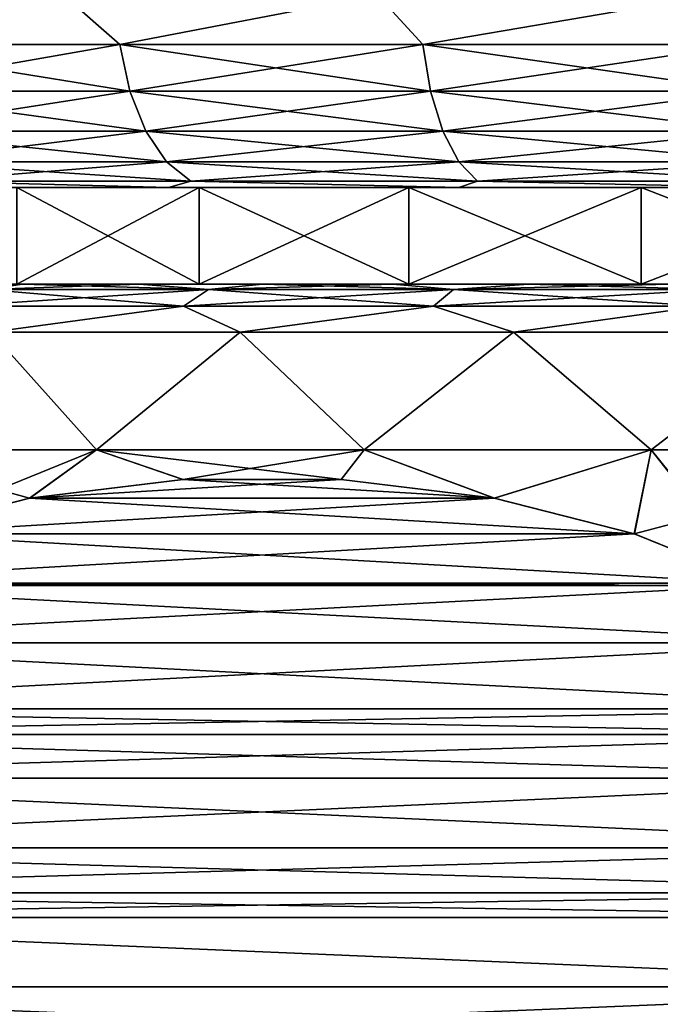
# Model space of a CAD drawing. Header units: metres. Extents: x -109 to 109, y -67 to 73.
# Tile 99 of 253: x -83.76 to -80.44, y 37.51 to 42.61. Entities that reach past the tile are written whole.
import ezdxf

# ---------------------------------------------------------------- set-up
doc = ezdxf.new("R2010")
doc.units = ezdxf.units.M
doc.layers.add('solid_508035_K244200000C76', color=7, linetype='CONTINUOUS')

msp = doc.modelspace()

# ---------------------------------------------------------------- linework, layer by layer
at = {"layer": 'solid_508035_K244200000C76'}
for points in [[(-85.013191, 42.739399, -16.99445), (-83.528328, 42.739399, -18.106001), (-84.68264, 42.480583, -17.22752)], [(-83.528328, 42.739399, 3.76659), (-85.013191, 42.739399, 2.655039), (-84.68264, 42.480583, 2.88811)], [(-83.528328, 42.739399, -18.106001), (-83.236885, 42.480583, -18.248045), (-84.68264, 42.480583, -17.22752)], [(-83.528328, 42.739399, 3.76659), (-84.68264, 42.480583, 2.88811), (-83.236885, 42.480583, 3.908633)], [(-83.528328, 42.739399, -18.106001), (-81.900398, 42.739399, -18.994921), (-83.236885, 42.480583, -18.248045)], [(-81.900398, 42.739399, 4.65551), (-83.528328, 42.739399, 3.76659), (-83.236885, 42.480583, 3.908633)], [(-81.900398, 42.739399, -18.994921), (-81.665642, 42.480583, -19.062199), (-83.236885, 42.480583, -18.248045)], [(-81.900398, 42.739399, 4.65551), (-83.236885, 42.480583, 3.908633), (-81.665642, 42.480583, 4.722788)], [(-81.900398, 42.739399, -18.994921), (-80.162521, 42.739399, -19.643114), (-81.665642, 42.480583, -19.062199)], [(-80.162521, 42.739399, 5.303703), (-81.900398, 42.739399, 4.65551), (-81.665642, 42.480583, 4.722788)], [(-80.162521, 42.739399, -19.643114), (-79.998161, 42.480583, -19.654819), (-81.665642, 42.480583, -19.062199)], [(-80.162521, 42.739399, 5.303703), (-81.665642, 42.480583, 4.722788), (-79.998161, 42.480583, 5.315409)], [(-84.68264, 42.480583, -17.22752), (-83.236885, 42.480583, -18.248045), (-84.619514, 42.239174, -17.149925)], [(-84.68264, 42.480583, 2.88811), (-84.619514, 42.239174, 2.810514), (-83.184914, 42.239174, 3.823164)], [(-83.236885, 42.480583, 3.908633), (-84.68264, 42.480583, 2.88811), (-83.184914, 42.239174, 3.823164)], [(-83.236885, 42.480583, -18.248045), (-83.184914, 42.239174, -18.162575), (-84.619514, 42.239174, -17.149925)], [(-83.236885, 42.480583, -18.248045), (-81.665642, 42.480583, -19.062199), (-83.184914, 42.239174, -18.162575)], [(-83.236885, 42.480583, 3.908633), (-83.184914, 42.239174, 3.823164), (-81.625786, 42.239174, 4.631038)], [(-81.665642, 42.480583, 4.722788), (-83.236885, 42.480583, 3.908633), (-81.625786, 42.239174, 4.631038)], [(-81.665642, 42.480583, -19.062199), (-81.625786, 42.239174, -18.970449), (-83.184914, 42.239174, -18.162575)], [(-81.665642, 42.480583, -19.062199), (-79.998161, 42.480583, -19.654819), (-81.625786, 42.239174, -18.970449)], [(-81.665642, 42.480583, 4.722788), (-81.625786, 42.239174, 4.631038), (-79.971176, 42.239174, 5.219087)], [(-79.998161, 42.480583, 5.315409), (-81.665642, 42.480583, 4.722788), (-79.971176, 42.239174, 5.219087)], [(-79.998161, 42.480583, -19.654819), (-79.971176, 42.239174, -19.558498), (-81.625786, 42.239174, -18.970449)], [(-84.619514, 42.239174, -17.149925), (-83.184914, 42.239174, -18.162575), (-84.519066, 42.031925, -17.026464)], [(-84.619514, 42.239174, 2.810514), (-84.519066, 42.031925, 2.687053), (-83.102219, 42.031925, 3.687177)], [(-83.184914, 42.239174, 3.823164), (-84.619514, 42.239174, 2.810514), (-83.102219, 42.031925, 3.687177)], [(-83.184914, 42.239174, -18.162575), (-83.102219, 42.031925, -18.026588), (-84.519066, 42.031925, -17.026464)], [(-83.184914, 42.239174, -18.162575), (-81.625786, 42.239174, -18.970449), (-83.102219, 42.031925, -18.026588)], [(-83.184914, 42.239174, 3.823164), (-83.102219, 42.031925, 3.687177), (-81.562378, 42.031925, 4.485057)], [(-81.625786, 42.239174, 4.631038), (-83.184914, 42.239174, 3.823164), (-81.562378, 42.031925, 4.485057)], [(-81.625786, 42.239174, -18.970449), (-81.562378, 42.031925, -18.824469), (-83.102219, 42.031925, -18.026588)], [(-81.625786, 42.239174, -18.970449), (-79.971176, 42.239174, -19.558498), (-81.562378, 42.031925, -18.824469)], [(-81.625786, 42.239174, 4.631038), (-81.562378, 42.031925, 4.485057), (-79.928238, 42.031925, 5.065831)], [(-79.971176, 42.239174, 5.219087), (-81.625786, 42.239174, 4.631038), (-79.928238, 42.031925, 5.065831)], [(-79.971176, 42.239174, -19.558498), (-79.928238, 42.031925, -19.405241), (-81.562378, 42.031925, -18.824469)], [(-84.519066, 42.031925, -17.026464), (-83.102219, 42.031925, -18.026588), (-84.388168, 41.872982, -16.865568)], [(-84.519066, 42.031925, 2.687053), (-84.388168, 41.872982, 2.526158), (-82.994446, 41.872982, 3.509956)], [(-83.102219, 42.031925, 3.687177), (-84.519066, 42.031925, 2.687053), (-82.994446, 41.872982, 3.509956)], [(-83.102219, 42.031925, -18.026588), (-82.994446, 41.872982, -17.849367), (-84.388168, 41.872982, -16.865568)], [(-83.102219, 42.031925, -18.026588), (-81.562378, 42.031925, -18.824469), (-82.994446, 41.872982, -17.849367)], [(-83.102219, 42.031925, 3.687177), (-82.994446, 41.872982, 3.509956), (-81.479744, 41.872982, 4.294812)], [(-81.562378, 42.031925, 4.485057), (-83.102219, 42.031925, 3.687177), (-81.479744, 41.872982, 4.294812)], [(-81.562378, 42.031925, -18.824469), (-81.479744, 41.872982, -18.634222), (-82.994446, 41.872982, -17.849367)], [(-81.562378, 42.031925, -18.824469), (-79.928238, 42.031925, -19.405241), (-81.479744, 41.872982, -18.634222)], [(-81.562378, 42.031925, 4.485057), (-81.479744, 41.872982, 4.294812), (-79.872276, 41.872982, 4.866106)], [(-79.928238, 42.031925, 5.065831), (-81.562378, 42.031925, 4.485057), (-79.872276, 41.872982, 4.866106)], [(-79.928238, 42.031925, -19.405241), (-79.872276, 41.872982, -19.205517), (-81.479744, 41.872982, -18.634222)], [(-84.388168, 41.872982, -16.865568), (-82.994446, 41.872982, -17.849367), (-84.235756, 41.773205, -16.678225)], [(-84.388168, 41.872982, 2.526158), (-84.235756, 41.773205, 2.338814), (-82.868958, 41.773205, 3.303603)], [(-82.994446, 41.872982, 3.509956), (-84.388168, 41.872982, 2.526158), (-82.868958, 41.773205, 3.303603)], [(-82.994446, 41.872982, -17.849367), (-82.868958, 41.773205, -17.643013), (-84.235756, 41.773205, -16.678225)], [(-82.994446, 41.872982, -17.849367), (-81.479744, 41.872982, -18.634222), (-82.868958, 41.773205, -17.643013)], [(-82.994446, 41.872982, 3.509956), (-82.868958, 41.773205, 3.303603), (-81.383522, 41.773205, 4.073294)], [(-81.479744, 41.872982, 4.294812), (-82.994446, 41.872982, 3.509956), (-81.383522, 41.773205, 4.073294)], [(-81.479744, 41.872982, -18.634222), (-81.383522, 41.773205, -18.412704), (-82.868958, 41.773205, -17.643013)], [(-81.479744, 41.872982, -18.634222), (-79.872276, 41.872982, -19.205517), (-81.383522, 41.773205, -18.412704)], [(-81.479744, 41.872982, 4.294812), (-81.383522, 41.773205, 4.073294), (-79.807114, 41.773205, 4.633549)], [(-79.872276, 41.872982, 4.866106), (-81.479744, 41.872982, 4.294812), (-79.807114, 41.773205, 4.633549)], [(-79.872276, 41.872982, -19.205517), (-79.807114, 41.773205, -18.97296), (-81.383522, 41.773205, -18.412704)], [(-84.235756, 41.773205, -16.678225), (-82.98407, 41.739399, -17.267075), (-84.355568, 41.739399, -16.241091)], [(-84.235756, 41.773205, 2.338814), (-84.355568, 41.739399, 1.901679), (-82.98407, 41.739399, 2.927663)], [(-84.235756, 41.773205, -16.678225), (-82.868958, 41.773205, -17.643013), (-82.98407, 41.739399, -17.267075)], [(-82.868958, 41.773205, 3.303603), (-84.235756, 41.773205, 2.338814), (-82.98407, 41.739399, 2.927663)], [(-82.868958, 41.773205, -17.643013), (-81.480469, 41.739399, -18.087349), (-82.98407, 41.739399, -17.267075)], [(-82.868958, 41.773205, 3.303603), (-82.98407, 41.739399, 2.927663), (-81.480469, 41.739399, 3.747937)], [(-82.868958, 41.773205, -17.643013), (-81.383522, 41.773205, -18.412704), (-81.480469, 41.739399, -18.087349)], [(-81.383522, 41.773205, 4.073294), (-82.868958, 41.773205, 3.303603), (-81.480469, 41.739399, 3.747937)], [(-81.383522, 41.773205, -18.412704), (-79.875793, 41.739399, -18.685087), (-81.480469, 41.739399, -18.087349)], [(-81.383522, 41.773205, 4.073294), (-81.480469, 41.739399, 3.747937), (-79.875793, 41.739399, 4.345677)], [(-81.383522, 41.773205, -18.412704), (-79.807114, 41.773205, -18.97296), (-79.875793, 41.739399, -18.685087)], [(-79.807114, 41.773205, 4.633549), (-81.383522, 41.773205, 4.073294), (-79.875793, 41.739399, 4.345677)], [(-83.771011, 41.739399, -12.968183), (-84.355568, 41.739399, -16.241091), (-82.98407, 41.739399, -17.267075)], [(-83.771011, 41.739399, -1.371229), (-82.98407, 41.739399, 2.927663), (-84.355568, 41.739399, 1.901679)], [(-82.825615, 41.739399, -13.987074), (-83.771011, 41.739399, -12.968183), (-82.98407, 41.739399, -17.267075)], [(-83.771011, 41.739399, -1.371229), (-82.825615, 41.739399, -0.352337), (-82.98407, 41.739399, 2.927663)], [(-82.825615, 41.239399, -0.352337), (-82.825615, 41.739399, -0.352337), (-83.771011, 41.739399, -1.371229)], [(-82.825615, 41.239399, -0.352337), (-83.771011, 41.739399, -1.371229), (-83.771011, 41.239399, -1.371229)], [(-83.771011, 41.239399, -12.968183), (-83.771011, 41.739399, -12.968183), (-82.825615, 41.739399, -13.987074)], [(-83.771011, 41.239399, -12.968183), (-82.825615, 41.739399, -13.987074), (-82.825615, 41.239399, -13.987074)], [(-82.825615, 41.739399, -13.987074), (-82.98407, 41.739399, -17.267075), (-81.480469, 41.739399, -18.087349)], [(-81.738861, 41.739399, 0.514328), (-81.480469, 41.739399, 3.747937), (-82.98407, 41.739399, 2.927663)], [(-82.825615, 41.739399, -0.352337), (-81.738861, 41.739399, 0.514328), (-82.98407, 41.739399, 2.927663)], [(-81.738861, 41.739399, -14.853739), (-82.825615, 41.739399, -13.987074), (-81.480469, 41.739399, -18.087349)], [(-81.738861, 41.239399, 0.514328), (-81.738861, 41.739399, 0.514328), (-82.825615, 41.739399, -0.352337)], [(-81.738861, 41.239399, 0.514328), (-82.825615, 41.739399, -0.352337), (-82.825615, 41.239399, -0.352337)], [(-82.825615, 41.239399, -13.987074), (-82.825615, 41.739399, -13.987074), (-81.738861, 41.739399, -14.853739)], [(-82.825615, 41.239399, -13.987074), (-81.738861, 41.739399, -14.853739), (-81.738861, 41.239399, -14.853739)], [(-80.535126, 41.739399, -15.548709), (-81.738861, 41.739399, -14.853739), (-81.480469, 41.739399, -18.087349)], [(-81.738861, 41.739399, 0.514328), (-80.535126, 41.739399, 1.209298), (-81.480469, 41.739399, 3.747937)], [(-80.535126, 41.239399, 1.209298), (-80.535126, 41.739399, 1.209298), (-81.738861, 41.739399, 0.514328)], [(-80.535126, 41.239399, 1.209298), (-81.738861, 41.739399, 0.514328), (-81.738861, 41.239399, 0.514328)], [(-81.738861, 41.239399, -14.853739), (-81.738861, 41.739399, -14.853739), (-80.535126, 41.739399, -15.548709)], [(-81.738861, 41.239399, -14.853739), (-80.535126, 41.739399, -15.548709), (-80.535126, 41.239399, -15.548709)], [(-80.535126, 41.739399, -15.548709), (-81.480469, 41.739399, -18.087349), (-79.875793, 41.739399, -18.685087)], [(-80.535126, 41.739399, 1.209298), (-79.875793, 41.739399, 4.345677), (-81.480469, 41.739399, 3.747937)], [(-79.241211, 41.739399, -16.056536), (-80.535126, 41.739399, -15.548709), (-79.875793, 41.739399, -18.685087)], [(-80.535126, 41.739399, 1.209298), (-79.241211, 41.739399, 1.717125), (-79.875793, 41.739399, 4.345677)], [(-79.241211, 41.239399, 1.717125), (-79.241211, 41.739399, 1.717125), (-80.535126, 41.739399, 1.209298)], [(-79.241211, 41.239399, 1.717125), (-80.535126, 41.739399, 1.209298), (-80.535126, 41.239399, 1.209298)], [(-80.535126, 41.239399, -15.548709), (-80.535126, 41.739399, -15.548709), (-79.241211, 41.739399, -16.056536)], [(-80.535126, 41.239399, -15.548709), (-79.241211, 41.739399, -16.056536), (-79.241211, 41.239399, -16.056536)], [(-82.825615, 41.239399, -13.987074), (-84.822502, 41.239399, -13.808072), (-85.295303, 41.239399, -13.167584)], [(-83.771011, 41.239399, -12.968183), (-82.825615, 41.239399, -13.987074), (-85.295303, 41.239399, -13.167584)], [(-82.825615, 41.239399, -0.352337), (-84.82251, 41.239399, -0.531344), (-84.303253, 41.239399, 0.071926)], [(-82.825615, 41.239399, -0.352337), (-83.771011, 41.239399, -1.371229), (-84.82251, 41.239399, -0.531344)], [(-82.825615, 41.239399, -13.987074), (-84.303253, 41.239399, -14.411342), (-84.822502, 41.239399, -13.808072)], [(-81.738861, 41.239399, 0.514328), (-84.303253, 41.239399, 0.071926), (-83.740341, 41.239399, 0.634743)], [(-83.928978, 41.210579, 0.78479), (-83.740341, 41.239399, 0.634743), (-84.303253, 41.239399, 0.071926)], [(-81.738861, 41.239399, 0.514328), (-82.825615, 41.239399, -0.352337), (-84.303253, 41.239399, 0.071926)], [(-81.738861, 41.239399, -14.853739), (-83.740334, 41.239399, -14.974159), (-84.303253, 41.239399, -14.411342)], [(-83.928978, 41.210579, -15.124201), (-84.303253, 41.239399, -14.411342), (-83.740334, 41.239399, -14.974159)], [(-82.825615, 41.239399, -13.987074), (-81.738861, 41.239399, -14.853739), (-84.303253, 41.239399, -14.411342)], [(-82.776649, 41.210579, -16.061691), (-82.906425, 41.125553, -16.245544), (-84.082581, 41.125553, -15.28867)], [(-83.928978, 41.210579, -15.124201), (-82.776649, 41.210579, -16.061691), (-84.082581, 41.125553, -15.28867)], [(-83.928978, 41.210579, 0.78479), (-84.082581, 41.125553, 0.949258), (-82.906425, 41.125553, 1.906133)], [(-82.776649, 41.210579, 1.722281), (-83.740341, 41.239399, 0.634743), (-83.928978, 41.210579, 0.78479)], [(-83.928978, 41.210579, -15.124201), (-83.740334, 41.239399, -14.974159), (-83.136909, 41.239399, -15.49337)], [(-83.928978, 41.210579, -15.124201), (-83.136909, 41.239399, -15.49337), (-82.776649, 41.210579, -16.061691)], [(-82.776649, 41.210579, 1.722281), (-83.928978, 41.210579, 0.78479), (-82.906425, 41.125553, 1.906133)], [(-81.738861, 41.239399, 0.514328), (-83.740341, 41.239399, 0.634743), (-83.136917, 41.239399, 1.153955)], [(-82.776649, 41.210579, 1.722281), (-83.136917, 41.239399, 1.153955), (-83.740341, 41.239399, 0.634743)], [(-80.535126, 41.239399, -15.548709), (-83.136909, 41.239399, -15.49337), (-83.740334, 41.239399, -14.974159)], [(-81.738861, 41.239399, -14.853739), (-80.535126, 41.239399, -15.548709), (-83.740334, 41.239399, -14.974159)], [(-80.535126, 41.239399, 1.209298), (-83.136917, 41.239399, 1.153955), (-82.496437, 41.239399, 1.626587)], [(-82.776649, 41.210579, 1.722281), (-82.496437, 41.239399, 1.626587), (-83.136917, 41.239399, 1.153955)], [(-80.535126, 41.239399, 1.209298), (-81.738861, 41.239399, 0.514328), (-83.136917, 41.239399, 1.153955)], [(-80.535126, 41.239399, -15.548709), (-82.496429, 41.239399, -15.966002), (-83.136909, 41.239399, -15.49337)], [(-82.776649, 41.210579, -16.061691), (-83.136909, 41.239399, -15.49337), (-82.496429, 41.239399, -15.966002)], [(-81.507393, 41.210579, -16.833542), (-81.610931, 41.125553, -17.033352), (-82.906425, 41.125553, -16.245544)], [(-82.776649, 41.210579, -16.061691), (-81.507393, 41.210579, -16.833542), (-82.906425, 41.125553, -16.245544)], [(-82.776649, 41.210579, 1.722281), (-82.906425, 41.125553, 1.906133), (-81.610931, 41.125553, 2.693942)], [(-81.507393, 41.210579, 2.494131), (-82.496437, 41.239399, 1.626587), (-82.776649, 41.210579, 1.722281)], [(-82.776649, 41.210579, -16.061691), (-82.496429, 41.239399, -15.966002), (-81.822395, 41.239399, -16.389469)], [(-82.776649, 41.210579, -16.061691), (-81.822395, 41.239399, -16.389469), (-81.507393, 41.210579, -16.833542)], [(-81.507393, 41.210579, 2.494131), (-82.776649, 41.210579, 1.722281), (-81.610931, 41.125553, 2.693942)], [(-79.241211, 41.239399, 1.717125), (-82.496437, 41.239399, 1.626587), (-81.822403, 41.239399, 2.050055)], [(-81.507393, 41.210579, 2.494131), (-81.822403, 41.239399, 2.050055), (-82.496437, 41.239399, 1.626587)], [(-79.241211, 41.239399, 1.717125), (-80.535126, 41.239399, 1.209298), (-82.496437, 41.239399, 1.626587)], [(-77.886093, 41.239399, -16.365829), (-81.822395, 41.239399, -16.389469), (-82.496429, 41.239399, -15.966002)], [(-79.241211, 41.239399, -16.056536), (-77.886093, 41.239399, -16.365829), (-82.496429, 41.239399, -15.966002)], [(-80.535126, 41.239399, -15.548709), (-79.241211, 41.239399, -16.056536), (-82.496429, 41.239399, -15.966002)], [(-76.5, 41.239399, 2.130295), (-81.822403, 41.239399, 2.050055), (-81.118553, 41.239399, 2.422006)], [(-81.507393, 41.210579, 2.494131), (-81.118553, 41.239399, 2.422006), (-81.822403, 41.239399, 2.050055)], [(-77.886093, 41.239399, 2.026418), (-81.822403, 41.239399, 2.050055), (-76.5, 41.239399, 2.130295)], [(-77.886093, 41.239399, 2.026418), (-79.241211, 41.239399, 1.717125), (-81.822403, 41.239399, 2.050055)], [(-71.881447, 41.239399, -16.761417), (-81.118546, 41.239399, -16.761419), (-81.822395, 41.239399, -16.389469)], [(-81.507393, 41.210579, -16.833542), (-81.822395, 41.239399, -16.389469), (-81.118546, 41.239399, -16.761419)], [(-76.5, 41.239399, -16.469706), (-71.881447, 41.239399, -16.761417), (-81.822395, 41.239399, -16.389469)], [(-77.886093, 41.239399, -16.365829), (-76.5, 41.239399, -16.469706), (-81.822395, 41.239399, -16.389469)], [(-80.144867, 41.210579, -17.425373), (-80.22023, 41.125553, -17.637421), (-81.610931, 41.125553, -17.033352)], [(-81.507393, 41.210579, -16.833542), (-80.144867, 41.210579, -17.425373), (-81.610931, 41.125553, -17.033352)], [(-81.507393, 41.210579, 2.494131), (-81.610931, 41.125553, 2.693942), (-80.22023, 41.125553, 3.298009)], [(-80.144867, 41.210579, 3.085962), (-81.118553, 41.239399, 2.422006), (-81.507393, 41.210579, 2.494131)], [(-81.507393, 41.210579, -16.833542), (-81.118546, 41.239399, -16.761419), (-80.388924, 41.239399, -17.079716)], [(-81.507393, 41.210579, -16.833542), (-80.388924, 41.239399, -17.079716), (-80.144867, 41.210579, -17.425373)], [(-80.144867, 41.210579, 3.085962), (-81.507393, 41.210579, 2.494131), (-80.22023, 41.125553, 3.298009)], [(-81.118553, 41.239399, 2.422006), (-71.881454, 41.239399, 2.422009), (-71.177605, 41.239399, 2.050059)], [(-76.5, 41.239399, 2.130295), (-81.118553, 41.239399, 2.422006), (-71.177605, 41.239399, 2.050059)], [(-81.118553, 41.239399, 2.422006), (-80.388931, 41.239399, 2.740301), (-71.881454, 41.239399, 2.422009)], [(-80.144867, 41.210579, 3.085962), (-80.388931, 41.239399, 2.740301), (-81.118553, 41.239399, 2.422006)], [(-72.611069, 41.239399, -17.079712), (-80.388924, 41.239399, -17.079716), (-81.118546, 41.239399, -16.761419)], [(-71.881447, 41.239399, -16.761417), (-72.611069, 41.239399, -17.079712), (-81.118546, 41.239399, -16.761419)], [(-84.082581, 41.125553, -15.28867), (-82.906425, 41.125553, -16.245544), (-83.904625, 40.989399, -15.715116)], [(-82.906425, 41.125553, 1.906133), (-84.082581, 41.125553, 0.949258), (-83.904625, 40.989399, 1.375705)], [(-82.906425, 41.125553, -16.245544), (-82.613121, 40.989399, -16.681923), (-83.904625, 40.989399, -15.715116)], [(-82.906425, 41.125553, 1.906133), (-83.904625, 40.989399, 1.375705), (-82.613121, 40.989399, 2.342511)], [(-82.906425, 41.125553, -16.245544), (-81.610931, 41.125553, -17.033352), (-82.613121, 40.989399, -16.681923)], [(-81.610931, 41.125553, 2.693942), (-82.906425, 41.125553, 1.906133), (-82.613121, 40.989399, 2.342511)], [(-81.610931, 41.125553, -17.033352), (-81.197174, 40.989399, -17.455088), (-82.613121, 40.989399, -16.681923)], [(-81.610931, 41.125553, 2.693942), (-82.613121, 40.989399, 2.342511), (-81.197174, 40.989399, 3.115677)], [(-81.610931, 41.125553, -17.033352), (-80.22023, 41.125553, -17.637421), (-81.197174, 40.989399, -17.455088)], [(-80.22023, 41.125553, 3.298009), (-81.610931, 41.125553, 2.693942), (-81.197174, 40.989399, 3.115677)], [(-80.22023, 41.125553, -17.637421), (-79.6856, 40.989399, -18.018875), (-81.197174, 40.989399, -17.455088)], [(-80.22023, 41.125553, 3.298009), (-81.197174, 40.989399, 3.115677), (-79.6856, 40.989399, 3.679464)], [(-83.904625, 40.989399, -15.715116), (-83.357384, 40.379314, -16.884405), (-84.616333, 40.379314, -15.860175)], [(-83.904625, 40.989399, 1.375705), (-84.616333, 40.379314, 1.520764), (-83.357384, 40.379314, 2.544995)], [(-83.904625, 40.989399, -15.715116), (-82.613121, 40.989399, -16.681923), (-83.357384, 40.379314, -16.884405)], [(-82.613121, 40.989399, 2.342511), (-83.904625, 40.989399, 1.375705), (-83.357384, 40.379314, 2.544995)], [(-82.613121, 40.989399, -16.681923), (-81.970695, 40.379314, -17.727669), (-83.357384, 40.379314, -16.884405)], [(-82.613121, 40.989399, 2.342511), (-83.357384, 40.379314, 2.544995), (-81.970695, 40.379314, 3.388258)], [(-82.613121, 40.989399, -16.681923), (-81.197174, 40.989399, -17.455088), (-81.970695, 40.379314, -17.727669)], [(-81.197174, 40.989399, 3.115677), (-82.613121, 40.989399, 2.342511), (-81.970695, 40.379314, 3.388258)], [(-81.197174, 40.989399, -17.455088), (-80.482101, 40.379314, -18.374258), (-81.970695, 40.379314, -17.727669)], [(-81.197174, 40.989399, 3.115677), (-81.970695, 40.379314, 3.388258), (-80.482101, 40.379314, 4.034847)], [(-81.197174, 40.989399, -17.455088), (-79.6856, 40.989399, -18.018875), (-80.482101, 40.379314, -18.374258)], [(-79.6856, 40.989399, 3.679464), (-81.197174, 40.989399, 3.115677), (-80.482101, 40.379314, 4.034847)], [(-79.6856, 40.989399, -18.018875), (-78.919327, 40.379314, -18.812128), (-80.482101, 40.379314, -18.374258)], [(-79.6856, 40.989399, 3.679464), (-80.482101, 40.379314, 4.034847), (-78.919327, 40.379314, 4.472716)], [(-84.616333, 40.379314, -15.860175), (-83.357384, 40.379314, -16.884405), (-84.428688, 39.944736, -16.448484)], [(-83.704918, 40.129124, 2.52694), (-83.357384, 40.379314, 2.544995), (-84.616333, 40.379314, 1.520764)], [(-84.431122, 39.943939, 2.107665), (-83.704918, 40.129124, 2.52694), (-84.616333, 40.379314, 1.520764)], [(-83.357384, 40.379314, -16.884405), (-83.702873, 40.129505, -16.867531), (-84.428688, 39.944736, -16.448484)], [(-83.704918, 40.129124, 2.52694), (-82.910172, 40.226906, 2.985787), (-83.357384, 40.379314, 2.544995)], [(-83.357384, 40.379314, -16.884405), (-82.909096, 40.226971, -17.325819), (-83.702873, 40.129505, -16.867531)], [(-83.357384, 40.379314, -16.884405), (-81.970695, 40.379314, -17.727669), (-82.909096, 40.226971, -17.325819)], [(-82.090096, 40.226921, 3.459256), (-81.970695, 40.379314, 3.388258), (-83.357384, 40.379314, 2.544995)], [(-82.910172, 40.226906, 2.985787), (-82.090096, 40.226921, 3.459256), (-83.357384, 40.379314, 2.544995)], [(-81.970695, 40.379314, -17.727669), (-82.090202, 40.226925, -17.798607), (-82.909096, 40.226971, -17.325819)], [(-81.970695, 40.379314, -17.727669), (-81.296265, 40.129345, -18.256989), (-82.090202, 40.226925, -17.798607)], [(-82.090096, 40.226921, 3.459256), (-81.295387, 40.129181, 3.918083), (-81.970695, 40.379314, 3.388258)], [(-81.970695, 40.379314, -17.727669), (-80.482101, 40.379314, -18.374258), (-81.296265, 40.129345, -18.256989)], [(-81.295387, 40.129181, 3.918083), (-80.482101, 40.379314, 4.034847), (-81.970695, 40.379314, 3.388258)], [(-80.482101, 40.379314, -18.374258), (-80.570396, 39.944435, -18.676069), (-81.296265, 40.129345, -18.256989)], [(-81.295387, 40.129181, 3.918083), (-80.569252, 39.944061, 4.337316), (-80.482101, 40.379314, 4.034847)], [(-78.919327, 40.379314, -18.812128), (-79.938858, 39.688652, -19.040686), (-80.570396, 39.944435, -18.676069)], [(-80.482101, 40.379314, -18.374258), (-78.919327, 40.379314, -18.812128), (-80.570396, 39.944435, -18.676069)], [(-80.569252, 39.944061, 4.337316), (-79.937874, 39.688168, 4.701844), (-80.482101, 40.379314, 4.034847)], [(-79.915993, 39.677319, 4.714475), (-78.919327, 40.379314, 4.472716), (-80.482101, 40.379314, 4.034847)], [(-79.937874, 39.688168, 4.701844), (-79.915993, 39.677319, 4.714475), (-80.482101, 40.379314, 4.034847)], [(-83.704918, 40.129124, 2.52694), (-81.295387, 40.129181, 3.918083), (-82.910172, 40.226906, 2.985787)], [(-82.090202, 40.226925, -17.798607), (-83.702873, 40.129505, -16.867531), (-82.909096, 40.226971, -17.325819)], [(-81.296265, 40.129345, -18.256989), (-83.702873, 40.129505, -16.867531), (-82.090202, 40.226925, -17.798607)], [(-82.910172, 40.226906, 2.985787), (-81.295387, 40.129181, 3.918083), (-82.090096, 40.226921, 3.459256)], [(-84.431122, 39.943939, 2.107665), (-80.569252, 39.944061, 4.337316), (-83.704918, 40.129124, 2.52694)], [(-81.296265, 40.129345, -18.256989), (-84.428688, 39.944736, -16.448484), (-83.702873, 40.129505, -16.867531)], [(-80.570396, 39.944435, -18.676069), (-84.428688, 39.944736, -16.448484), (-81.296265, 40.129345, -18.256989)], [(-83.704918, 40.129124, 2.52694), (-80.569252, 39.944061, 4.337316), (-81.295387, 40.129181, 3.918083)], [(-85.062469, 39.688004, 1.743159), (-79.937874, 39.688168, 4.701844), (-84.431122, 39.943939, 2.107665)], [(-80.570396, 39.944435, -18.676069), (-85.060265, 39.689083, -16.083841), (-84.428688, 39.944736, -16.448484)], [(-79.938858, 39.688652, -19.040686), (-85.060265, 39.689083, -16.083841), (-80.570396, 39.944435, -18.676069)], [(-84.431122, 39.943939, 2.107665), (-79.937874, 39.688168, 4.701844), (-80.569252, 39.944061, 4.337316)], [(-85.589607, 39.379002, 1.438815), (-79.915993, 39.677319, 4.714475), (-85.084007, 39.677319, 1.730721)], [(-79.410957, 39.379395, 5.006057), (-79.915993, 39.677319, 4.714475), (-85.589607, 39.379002, 1.438815)], [(-79.411629, 39.379856, -19.345085), (-85.587509, 39.380455, -15.779437), (-85.0839, 39.677368, -16.070194)], [(-85.084007, 39.677319, 1.730721), (-79.915993, 39.677319, 4.714475), (-79.937874, 39.688168, 4.701844)], [(-85.084007, 39.677319, 1.730721), (-79.937874, 39.688168, 4.701844), (-85.062469, 39.688004, 1.743159)], [(-79.916054, 39.677349, -19.053852), (-85.0839, 39.677368, -16.070194), (-85.060265, 39.689083, -16.083841)], [(-79.411629, 39.379856, -19.345085), (-85.0839, 39.677368, -16.070194), (-79.916054, 39.677349, -19.053852)], [(-79.916054, 39.677349, -19.053852), (-85.060265, 39.689083, -16.083841), (-79.938858, 39.688652, -19.040686)], [(-78.990044, 39.036301, 5.249075), (-85.589607, 39.379002, 1.438815), (-86.01049, 39.035789, 1.195818)], [(-79.411629, 39.379856, -19.345085), (-86.009064, 39.037159, -15.536049), (-85.587509, 39.380455, -15.779437)], [(-79.411629, 39.379856, -19.345085), (-78.990425, 39.036667, -19.588264), (-86.009064, 39.037159, -15.536049)], [(-79.410957, 39.379395, 5.006057), (-85.589607, 39.379002, 1.438815), (-78.990044, 39.036301, 5.249075)], [(-78.990044, 39.036301, 5.249075), (-86.01049, 39.035789, 1.195818), (-86.140114, 38.903858, 1.120981)], [(-78.990044, 39.036301, 5.249075), (-86.140114, 38.903858, 1.120981), (-78.859932, 38.903896, 5.324194)], [(-78.859924, 38.903893, -19.663609), (-86.140083, 38.903877, -15.460406), (-86.009064, 39.037159, -15.536049)], [(-78.990425, 39.036667, -19.588264), (-78.859924, 38.903893, -19.663609), (-86.009064, 39.037159, -15.536049)], [(-78.859932, 38.903896, 5.324194), (-86.140114, 38.903858, 1.120981), (-86.329498, 38.677216, 1.011636)], [(-78.859932, 38.903896, 5.324194), (-86.329498, 38.677216, 1.011636), (-78.67083, 38.677662, 5.433371)], [(-78.671051, 38.677959, -19.772654), (-86.328659, 38.678345, -15.351534), (-86.140083, 38.903877, -15.460406)], [(-78.671051, 38.677959, -19.772654), (-86.140083, 38.903877, -15.460406), (-78.859924, 38.903893, -19.663609)], [(-78.441124, 38.315689, 5.565993), (-86.329498, 38.677216, 1.011636), (-86.559036, 38.315376, 0.879112)], [(-78.671051, 38.677959, -19.772654), (-86.558617, 38.316189, -15.218767), (-86.328659, 38.678345, -15.351534)], [(-78.671051, 38.677959, -19.772654), (-78.441254, 38.315937, -19.905329), (-86.558617, 38.316189, -15.218767)], [(-78.67083, 38.677662, 5.433371), (-86.329498, 38.677216, 1.011636), (-78.441124, 38.315689, 5.565993)], [(-78.441124, 38.315689, 5.565993), (-86.559036, 38.315376, 0.879112), (-86.666199, 38.082687, 0.817244)], [(-78.441124, 38.315689, 5.565993), (-86.666199, 38.082687, 0.817244), (-78.333832, 38.082756, 5.627939)], [(-78.333832, 38.08276, -19.96735), (-86.666145, 38.082813, -15.156684), (-86.558617, 38.316189, -15.218767)], [(-78.441254, 38.315937, -19.905329), (-78.333832, 38.08276, -19.96735), (-86.558617, 38.316189, -15.218767)], [(-78.333832, 38.082756, 5.627939), (-86.666199, 38.082687, 0.817244), (-86.712921, 37.9548, 0.790267)], [(-78.333832, 38.082756, 5.627939), (-86.712921, 37.9548, 0.790267), (-78.287148, 37.955017, 5.65489)], [(-78.287209, 37.955189, -19.994267), (-86.712746, 37.955326, -15.12978), (-86.666145, 38.082813, -15.156684)], [(-78.287209, 37.955189, -19.994267), (-86.666145, 38.082813, -15.156684), (-78.333832, 38.08276, -19.96735)], [(-78.198708, 37.596485, 5.705953), (-86.712921, 37.9548, 0.790267), (-86.801308, 37.596424, 0.73924)], [(-78.198723, 37.596592, -20.045355), (-86.801285, 37.596565, -15.078664), (-86.712746, 37.955326, -15.12978)], [(-78.287148, 37.955017, 5.65489), (-86.712921, 37.9548, 0.790267), (-78.198708, 37.596485, 5.705953)], [(-78.198723, 37.596592, -20.045355), (-86.712746, 37.955326, -15.12978), (-78.287209, 37.955189, -19.994267)], [(-78.169876, 37.239399, -20.06201), (-86.830124, 37.239399, -15.062011), (-86.801285, 37.596565, -15.078664)], [(-78.198708, 37.596485, 5.705953), (-86.801308, 37.596424, 0.73924), (-86.830124, 37.239399, 0.722599)], [(-78.198708, 37.596485, 5.705953), (-86.830124, 37.239399, 0.722599), (-78.169876, 37.239399, 5.7226)], [(-78.198723, 37.596592, -20.045355), (-78.169876, 37.239399, -20.06201), (-86.801285, 37.596565, -15.078664)]]:
    msp.add_3dface(points, dxfattribs=at)

doc.saveas('drawing.dxf')
